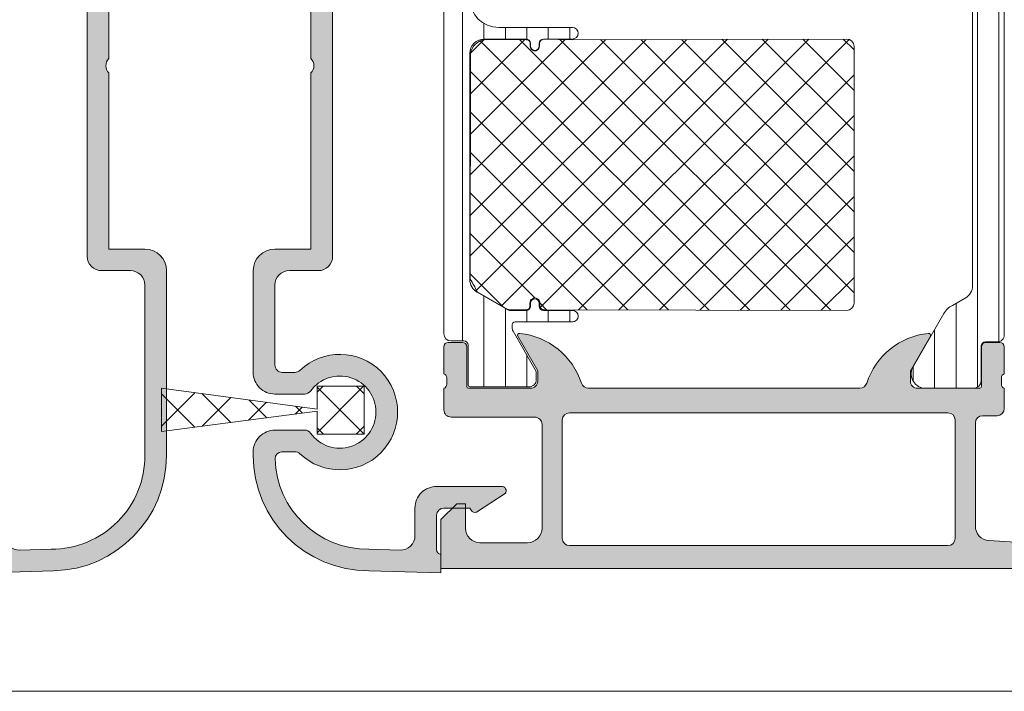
# Model space of a CAD drawing. Header units: millimetres. Extents: x 71658 to 298332, y -154437 to -30421.
# Tile 32 of 155: x 92967 to 93035, y -60089 to -60043. Entities that reach past the tile are written whole.
import ezdxf

# ---------------------------------------------------------------- set-up
doc = ezdxf.new("R2010")
doc.units = ezdxf.units.MM
doc.header["$LTSCALE"] = 500
doc.header["$MEASUREMENT"] = 0
doc.layers.add('A-13-UKS', color=250, linetype='Continuous', lineweight=5)
doc.layers.add('SA_Ripplagi', color=45, linetype='Continuous', lineweight=9)

# ---------------------------------------------------------------- blocks, each defined once
blk = doc.blocks.new('lülanduks')
at = {"layer": 'A-13-UKS', "extrusion": (0, 0, -1)}
h = blk.add_hatch(color=256, dxfattribs=at)
edge = h.paths.add_edge_path()
edge.add_arc((-92969.35423488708, -58621.67704321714), 6.435297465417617, 89.41742882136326, 180.8641509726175)
edge.add_line((-92975.78880043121, -58621.7740984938), (-92975.78880329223, -58633.54207906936))
edge.add_arc((-92974.78931731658, -58633.54259309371), 0.9994861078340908, 179.970533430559, 270.0294665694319)
edge.add_line((-92974.78880329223, -58634.54207906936), (-92972.78880329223, -58634.54207906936))
edge.add_ellipse((-92972.78828522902, -58635.54156100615), major_axis=(-0.9994820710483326, 0), ratio=1, start_angle=179.9703017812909, end_angle=270.0296982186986, ccw=False)
edge.add_line((-92971.78880329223, -58635.54207906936), (-92971.78880329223, -58661.94207678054))
edge.add_ellipse((-92972.78828484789, -58661.94259522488), major_axis=(-0.99948169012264, 0), ratio=1, start_angle=89.97027992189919, end_angle=180.0297200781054, ccw=False)
edge.add_line((-92972.78880329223, -58662.94207678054), (-92974.78880329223, -58662.94207678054))
edge.add_arc((-92974.78931426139, -58663.94156581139), 0.9994891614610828, 89.97070865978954, 180.0292913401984)
edge.add_line((-92975.78880329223, -58663.94207678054), (-92975.78880043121, -58675.71010503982))
edge.add_arc((-92969.31404120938, -58675.76716415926), 6.475010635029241, 179.4950913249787, 270.2233246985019)
edge.add_line((-92969.28880329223, -58682.24212560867), (-92967.11880321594, -58682.30612859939))
edge.add_arc((-92967.0888561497, -58681.30652400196), 1.000053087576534, 268.2839940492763, 359.9653924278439)
edge.add_line((-92966.08880324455, -58681.30712805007), (-92966.08880324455, -58679.39212713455))
edge.add_ellipse((-92964.58957222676, -58679.39135815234), major_axis=(-1.499231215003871, 0), ratio=1, start_angle=-90.02938802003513, end_angle=0.029388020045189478, ccw=False)
edge.add_line((-92964.58880324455, -58677.89212713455), (-92960.1162464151, -58677.89210806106))
edge.add_ellipse((-92960.08008567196, -58678.18992094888), major_axis=(-0.3000001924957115, 0), ratio=1, start_angle=138.4615218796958, end_angle=276.9230222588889, ccw=False)
edge.add_line((-92959.85553236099, -58678.38885793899), (-92961.8350297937, -58679.67481909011))
edge.add_ellipse((-92961.9414096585, -58679.39431276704), major_axis=(-0.3000007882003, 0), ratio=1, start_angle=27.692008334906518, end_angle=110.76884659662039, ccw=False)
edge.add_line((-92962.20704789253, -58679.53372869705), (-92962.28880329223, -58679.39212713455))
edge.add_line((-92962.28880329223, -58679.39212713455), (-92964.0887987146, -58679.39212713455))
edge.add_arc((-92964.08874613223, -58679.89217971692), 0.5000525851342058, 90.00602486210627, 179.993975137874)
edge.add_line((-92964.5887987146, -58679.89212713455), (-92964.5887987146, -58682.29215154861))
edge.add_arc((-92964.28879835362, -58682.29213898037), 0.300000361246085, 180.002400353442, 269.9990567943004)
edge.add_line((-92964.28880329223, -58682.59213934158), (-92964.28880329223, -58683.89212713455))
edge.add_line((-92964.28880329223, -58683.89212713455), (-92969.47090835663, -58683.74212560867))
edge.add_ellipse((-92969.28882536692, -58675.74422009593), major_axis=(-7.999977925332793, 0), ratio=1, start_angle=-0.00013816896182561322, end_angle=88.6958104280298, ccw=False)
edge.add_line((-92977.28880329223, -58675.74420080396), (-92977.28880329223, -58662.94209966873))
edge.add_ellipse((-92975.78875675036, -58662.94215002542), major_axis=(-1.500046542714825, 0), ratio=1, start_angle=270.0017777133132, end_angle=359.99807657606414, ccw=False)
edge.add_line((-92975.78880329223, -58661.44210348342), (-92973.28880329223, -58661.44210348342))
edge.add_line((-92973.28880329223, -58661.44210348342), (-92973.28880329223, -58649.24210272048))
edge.add_arc((-92973.81374785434, -58648.74210272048), 0.7249598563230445, 316.3941593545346, 403.6058406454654)
edge.add_line((-92973.28880329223, -58648.24210272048), (-92973.28880329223, -58636.04210195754))
edge.add_line((-92973.28880329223, -58636.04210195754), (-92975.78880329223, -58636.04210195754))
edge.add_ellipse((-92975.7887558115, -58634.54205447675), major_axis=(-1.500047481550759, 0), ratio=1, start_angle=0.0018864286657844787, end_angle=89.99818642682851, ccw=False)
edge.add_line((-92977.28880329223, -58634.54210386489), (-92977.28880329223, -58621.74000559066))
edge.add_ellipse((-92969.33149009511, -58621.69938080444), major_axis=(-7.957416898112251, 0), ratio=1, start_angle=-90.30735921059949, end_angle=0.29251187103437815, ccw=False)
edge.add_line((-92969.28880329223, -58613.74207840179), (-92964.28880329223, -58613.59207830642))
edge.add_line((-92964.28880329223, -58613.59207830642), (-92964.28880329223, -58614.89206609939))
edge.add_arc((-92964.28880877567, -58615.19205603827), 0.2999899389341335, 89.9989527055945, 179.9995901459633)
edge.add_line((-92964.5887987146, -58615.19205389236), (-92964.5887987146, -58617.5920792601))
edge.add_arc((-92964.08874613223, -58617.59202667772), 0.5000525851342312, 180.0060248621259, 269.9939751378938)
edge.add_line((-92964.0887987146, -58618.0920792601), (-92962.28880329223, -58618.0920792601))
edge.add_line((-92962.28880329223, -58618.0920792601), (-92962.20704813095, -58617.95047483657))
edge.add_ellipse((-92961.94141119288, -58618.0898919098), major_axis=(-0.3000001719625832, 0), ratio=1, start_angle=249.23079535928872, end_angle=332.3076833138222, ccw=False)
edge.add_line((-92961.8350297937, -58617.80938682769), (-92959.85553236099, -58619.0953465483))
edge.add_ellipse((-92960.08008575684, -58619.29428320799), major_axis=(-0.3000000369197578, 0), ratio=1, start_angle=83.07699046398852, end_angle=221.5384201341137, ccw=False)
edge.add_line((-92960.1162464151, -58619.5920959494), (-92964.58880330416, -58619.59207830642))
edge.add_ellipse((-92964.58957584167, -58618.09285090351), major_axis=(-1.499227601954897, 0), ratio=1, start_angle=-0.029526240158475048, end_angle=90.02952396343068, ccw=False)
edge.add_line((-92966.08880324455, -58618.09207830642), (-92966.08880324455, -58616.17707834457))
edge.add_arc((-92967.08885385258, -58616.1776805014), 1.000050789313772, 0.0344992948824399, 91.71614156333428)
edge.add_line((-92967.11880321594, -58615.17807827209), (-92969.28880329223, -58615.24207840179))
at = {"layer": 'A-13-UKS'}
h = blk.add_hatch(color=256, dxfattribs=at)
edge = h.paths.add_edge_path()
edge.add_arc((92991.22337360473, -58621.66587934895), 6.424109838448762, 89.41643124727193, 178.4687800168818)
edge.add_arc((92985.30155716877, -58621.49421610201), 0.4999994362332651, 180.0000501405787, 264.705962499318)
edge.add_line((92985.25542373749, -58621.99208269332), (92986.17631624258, -58621.99210352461))
edge.add_arc((92986.17632755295, -58621.49210352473), 0.4999999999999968, 269.998703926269, 313.7617574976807)
edge.add_ellipse((92989.28880329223, -58624.74210272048), major_axis=(-3.999999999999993, 0), ratio=1, start_angle=46.238257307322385, end_angle=313.76175749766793, ccw=False)
edge.add_arc((92986.17632839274, -58627.99210272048), 0.49999999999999, 46.23825730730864, 90)
edge.add_line((92986.17632839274, -58627.49210272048), (92985.28880329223, -58627.49210272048))
edge.add_arc((92985.28849601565, -58627.99179542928), 0.499692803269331, 89.96476704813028, 180.0323915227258)
edge.add_line((92984.78880329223, -58627.99207792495), (92984.78880329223, -58633.54209051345))
edge.add_arc((92985.78828105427, -58633.54261275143), 0.999477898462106, 179.9700623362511, 270.029937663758)
edge.add_line((92985.78880329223, -58634.54209051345), (92987.78880329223, -58634.54209051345))
edge.add_ellipse((92987.7893285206, -58635.54156528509), major_axis=(-0.9994749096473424, 0), ratio=1, start_angle=179.9698908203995, end_angle=270.0301091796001, ccw=False)
edge.add_line((92988.78880329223, -58635.54209051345), (92988.78880329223, -58661.94211492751))
edge.add_ellipse((92987.7893285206, -58661.94264015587), major_axis=(-0.9994749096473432, 0), ratio=1, start_angle=89.96989082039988, end_angle=180.0301091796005, ccw=False)
edge.add_line((92987.78880329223, -58662.94211492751), (92985.78880329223, -58662.94211492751))
edge.add_arc((92985.78828105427, -58663.94159268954), 0.9994778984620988, 89.97006233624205, 180.0299376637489)
edge.add_line((92984.78880329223, -58663.94211492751), (92984.78880329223, -58669.49212751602))
edge.add_arc((92985.28849601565, -58669.49241001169), 0.4996928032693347, 179.9676084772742, 270.0352329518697)
edge.add_line((92985.28880329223, -58669.99210272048), (92986.17632839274, -58669.99210272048))
edge.add_arc((92986.17632839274, -58669.49210272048), 0.5000000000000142, 270, 313.7617426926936)
edge.add_ellipse((92989.28880329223, -58672.74210272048), major_axis=(-3.999999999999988, 0), ratio=1, start_angle=46.238242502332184, end_angle=313.7617426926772, ccw=False)
edge.add_arc((92986.17632755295, -58675.99210191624), 0.4999999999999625, 46.23824250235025, 90.0012960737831)
edge.add_line((92986.17631624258, -58675.49210191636), (92985.25542373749, -58675.49212274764))
edge.add_arc((92985.30155716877, -58675.98998933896), 0.4999994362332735, 95.294037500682, 179.9999498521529)
edge.add_arc((92991.22337360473, -58675.81832609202), 6.424109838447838, 181.5312199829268, 270.5835687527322)
edge.add_line((92991.28880329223, -58682.24210272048), (92993.45880146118, -58682.30609808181))
edge.add_arc((92993.4887904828, -58681.30653793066), 1.000009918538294, 268.281515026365, 359.9675003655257)
edge.add_line((92994.48880024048, -58681.30710516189), (92994.48880024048, -58679.39212713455))
edge.add_ellipse((92995.98798624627, -58679.39131314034), major_axis=(-1.499186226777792, 0), ratio=1, start_angle=-90.03110916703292, end_angle=0.031109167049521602, ccw=False)
edge.add_line((92995.98880024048, -58677.89212713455), (93000.46135730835, -58677.89209661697))
edge.add_ellipse((93000.49752770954, -58678.18990069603), major_axis=(-0.2999926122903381, 0), ratio=1, start_angle=138.4618850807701, end_angle=276.9250561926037, ccw=False)
edge.add_line((93000.72207660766, -58678.38883123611), (92998.74257679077, -58679.67481146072))
edge.add_ellipse((92998.63620241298, -58679.39428537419), major_axis=(-0.3000173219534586, 0), ratio=1, start_angle=27.696259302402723, end_angle=110.76652843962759, ccw=False)
edge.add_line((92998.37055988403, -58679.53372869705), (92998.28880329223, -58679.39209661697))
edge.add_line((92998.28880329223, -58679.39209661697), (92996.48880786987, -58679.39209661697))
edge.add_arc((92996.48886045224, -58679.89214919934), 0.5000525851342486, 90.00602486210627, 179.993975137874)
edge.add_line((92995.98880786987, -58679.89209661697), (92995.98880786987, -58682.29215154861))
edge.add_arc((92996.2887978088, -58682.2921494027), 0.2999899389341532, 180.0004098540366, 270.0010472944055)
edge.add_line((92996.28880329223, -58682.59213934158), (92996.28880329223, -58683.89212713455))
edge.add_line((92996.28880329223, -58683.89212713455), (92991.28880329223, -58683.74210272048))
edge.add_ellipse((92991.28880329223, -58675.74210272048), major_axis=(-8.000000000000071, 0), ratio=1, start_angle=0, end_angle=90, ccw=False)
edge.add_line((92983.28880329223, -58675.74210272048), (92983.28880329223, -58675.49212751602))
edge.add_ellipse((92984.7880293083, -58675.49135353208), major_axis=(-1.499226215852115, 0), ratio=1, start_angle=-90.02957926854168, end_angle=0.029579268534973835, ccw=False)
edge.add_line((92984.78880329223, -58673.99212751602), (92986.85209821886, -58673.99210222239))
edge.add_ellipse((92986.85210434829, -58674.49210222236), major_axis=(-0.4999999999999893, 0), ratio=1, start_angle=215.6853229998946, end_angle=270.0007023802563, ccw=False)
edge.add_arc((92989.28880329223, -58672.74210272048), 2.500000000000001, 215.6853229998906, 504.3146535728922)
edge.add_ellipse((92986.85210506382, -58670.99210222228), major_axis=(-0.4999999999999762, 0), ratio=1, start_angle=90.00070237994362, end_angle=144.3146535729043, ccw=False)
edge.add_line((92986.85211119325, -58671.49210222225), (92984.78880329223, -58671.49212751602))
edge.add_ellipse((92984.78803136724, -58669.99289944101), major_axis=(-1.499228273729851, 0), ratio=1, start_angle=-0.029500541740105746, end_angle=90.0295005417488, ccw=False)
edge.add_line((92983.28880329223, -58669.99212751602), (92983.28880329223, -58662.94208440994))
edge.add_ellipse((92984.78885171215, -58662.94213282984), major_axis=(-1.500048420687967, 0), ratio=1, start_angle=270.00184944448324, end_angle=359.99815055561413, ccw=False)
edge.add_line((92984.78880329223, -58661.44208440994), (92987.28880329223, -58661.44208440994))
edge.add_line((92987.28880329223, -58661.44208440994), (92987.28880329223, -58649.24210272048))
edge.add_arc((92986.76385873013, -58648.74210272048), 0.7249598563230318, 316.3941593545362, 403.6058406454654)
edge.add_line((92987.28880329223, -58648.24210272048), (92987.28880329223, -58636.04212103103))
edge.add_line((92987.28880329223, -58636.04212103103), (92984.78880329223, -58636.04212103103))
edge.add_ellipse((92984.78885171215, -58634.54207261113), major_axis=(-1.500048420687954, 0), ratio=1, start_angle=0.001849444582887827, end_angle=89.9981505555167, ccw=False)
edge.add_line((92983.28880329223, -58634.54212103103), (92983.28880329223, -58627.49207792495))
edge.add_ellipse((92984.78803136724, -58627.49130599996), major_axis=(-1.499228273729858, 0), ratio=1, start_angle=-90.02950054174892, end_angle=0.029500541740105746, ccw=False)
edge.add_line((92984.78880329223, -58625.99207792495), (92986.85211119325, -58625.99210321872))
edge.add_ellipse((92986.85210506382, -58626.49210321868), major_axis=(-0.5000000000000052, 0), ratio=1, start_angle=215.6853464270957, end_angle=269.99929762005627, ccw=False)
edge.add_arc((92989.28880329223, -58624.74210272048), 2.500000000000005, 215.6853464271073, 504.3146770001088)
edge.add_ellipse((92986.85210434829, -58622.99210321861), major_axis=(-0.5000000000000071, 0), ratio=1, start_angle=89.99929761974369, end_angle=144.3146770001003, ccw=False)
edge.add_line((92986.85209821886, -58623.49210321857), (92984.78880329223, -58623.49207792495))
edge.add_ellipse((92984.7880293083, -58621.99285190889), major_axis=(-1.499226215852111, 0), ratio=1, start_angle=-0.029579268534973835, end_angle=90.0295792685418, ccw=False)
edge.add_line((92983.28880329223, -58621.99207792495), (92983.28880329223, -58621.74210272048))
edge.add_ellipse((92991.28880329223, -58621.74210272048), major_axis=(-8.000000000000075, 0), ratio=1, start_angle=270, end_angle=360, ccw=False)
edge.add_line((92991.28880329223, -58613.74210272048), (92996.28880329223, -58613.59207830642))
edge.add_line((92996.28880329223, -58613.59207830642), (92996.28880329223, -58614.89206609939))
edge.add_arc((92996.2887978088, -58615.19205603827), 0.2999899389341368, 89.9989527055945, 179.9995901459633)
edge.add_line((92995.98880786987, -58615.19205389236), (92995.98880786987, -58617.592108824))
edge.add_arc((92996.48886045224, -58617.59205624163), 0.5000525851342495, 180.0060248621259, 269.9939751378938)
edge.add_line((92996.48880786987, -58618.092108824), (92998.28880329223, -58618.092108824))
edge.add_line((92998.28880329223, -58618.092108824), (92998.37055988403, -58617.95047674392))
edge.add_ellipse((92998.63620241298, -58618.08992006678), major_axis=(-0.3000173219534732, 0), ratio=1, start_angle=249.2334715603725, end_angle=332.3037406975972, ccw=False)
edge.add_line((92998.74257679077, -58617.80939398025), (93000.72207660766, -58619.09537420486))
edge.add_ellipse((93000.49752770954, -58619.29430474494), major_axis=(-0.2999926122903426, 0), ratio=1, start_angle=83.0749438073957, end_angle=221.53811491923, ccw=False)
edge.add_line((93000.46135730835, -58619.592108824), (92995.98880024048, -58619.59207830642))
edge.add_ellipse((92995.98798624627, -58618.09289230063), major_axis=(-1.499186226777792, 0), ratio=1, start_angle=-0.031109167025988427, end_angle=90.03110916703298, ccw=False)
edge.add_line((92994.48880024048, -58618.09207830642), (92994.48880024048, -58616.17710027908))
edge.add_arc((92993.4887904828, -58616.1776675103), 1.000009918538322, 0.03249963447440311, 91.71848497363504)
edge.add_line((92993.45880146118, -58615.17810735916), (92991.28880329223, -58615.24210272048))
h = blk.add_hatch(color=256, dxfattribs=at)
edge = h.paths.add_edge_path()
edge.add_arc((92996.98880169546, -58672.59209203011), 0.4999862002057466, 180, 270.0000000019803)
edge.add_line((92996.98880169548, -58673.09207823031), (93002.78880692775, -58673.09207823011))
edge.add_ellipse((93002.78880692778, -58673.59207459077), major_axis=(-0.4999963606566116, 0), ratio=1, start_angle=180, end_angle=270.0000000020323, ccw=False)
edge.add_line((93003.28880328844, -58673.59207459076), (93003.28880328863, -58680.7920553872))
edge.add_ellipse((93002.28878337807, -58680.79205538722), major_axis=(-1.000019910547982, 0), ratio=1, start_angle=89.99999999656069, end_angle=180, ccw=False)
edge.add_line((93002.28878337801, -58681.79207529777), (92998.98881549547, -58681.79207529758))
edge.add_ellipse((92998.98878451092, -58680.7921062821), major_axis=(-0.999969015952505, 0), ratio=1, start_angle=-0.0017821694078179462, end_angle=90.00177533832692, ccw=False)
edge.add_line((92997.98881549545, -58680.79207517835), (92997.98881549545, -58679.09207823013))
edge.add_line((92997.98881549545, -58679.09207823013), (92997.38880939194, -58679.09207823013))
edge.add_line((92997.38880939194, -58679.09207823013), (92996.28880329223, -58680.19207670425))
edge.add_line((92996.28880329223, -58680.19207670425), (92996.28880329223, -58683.59207830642))
edge.add_line((92996.28880329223, -58683.59207830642), (93064.78880168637, -58683.59207830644))
edge.add_arc((93064.78880168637, -58683.09208194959), 0.4999963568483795, 270, 360.0004159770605)
edge.add_line((93065.28879804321, -58683.09207831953), (93065.28879804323, -58679.09207459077))
edge.add_arc((93064.78880168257, -58679.09207459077), 0.4999963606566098, 0, 89.99999998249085)
edge.add_line((93064.78880168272, -58678.59207823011), (93063.48875947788, -58678.59207822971))
edge.add_arc((93063.48875947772, -58679.09202745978), 0.4999492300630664, 89.9999999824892, 180)
edge.add_line((93062.98881024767, -58679.09202746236), (93062.98881025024, -58679.59207823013))
edge.add_line((93062.98881025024, -58679.59207823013), (93063.98881025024, -58679.59207823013))
edge.add_line((93063.98881025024, -58679.59207823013), (93063.98881025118, -58681.29203207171))
edge.add_ellipse((93062.98876702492, -58681.29203207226), major_axis=(-1.000043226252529, 0), ratio=1, start_angle=89.99999998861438, end_angle=180, ccw=False)
edge.add_line((93062.98876702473, -58682.29207529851), (93058.98876686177, -58682.29207529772))
edge.add_ellipse((93058.98876686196, -58681.29212249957), major_axis=(-0.9999527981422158, 0), ratio=1, start_angle=0, end_angle=89.99999998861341, ccw=False)
edge.add_line((93057.98881406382, -58681.29212249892), (93057.98881406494, -58679.59207823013))
edge.add_line((93057.98881406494, -58679.59207823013), (93058.98881406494, -58679.59207823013))
edge.add_line((93058.98881406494, -58679.59207823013), (93058.98881406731, -58679.09212696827))
edge.add_arc((93058.48876532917, -58679.0921269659), 0.5000487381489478, 0, 90.0000000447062)
edge.add_line((93058.48876532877, -58678.59207822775), (93055.68878195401, -58678.59207822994))
edge.add_arc((93055.6887819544, -58679.09206443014), 0.4999862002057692, 90.0000000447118, 180)
edge.add_line((93055.1887957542, -58679.0920644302), (93055.18879575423, -58679.29208806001))
edge.add_arc((93055.68878287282, -58679.29208805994), 0.4999871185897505, 180, 270.0000000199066)
edge.add_line((93055.688782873, -58679.79207517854), (93056.18879301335, -58679.79207517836))
edge.add_ellipse((93056.18879301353, -58680.29207791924), major_axis=(-0.5000027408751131, 0), ratio=1, start_angle=180, end_angle=270.00000001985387, ccw=False)
edge.add_line((93056.6887957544, -58680.29207791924), (93056.6887957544, -58681.49208351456))
edge.add_ellipse((93056.18879939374, -58681.49208351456), major_axis=(-0.4999963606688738, 0), ratio=1, start_angle=89.99999999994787, end_angle=180, ccw=False)
edge.add_line((93056.18879939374, -58681.99207987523), (93040.28880185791, -58681.99207987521))
edge.add_line((93040.28880185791, -58681.99207987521), (93034.23174737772, -58681.64596356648))
edge.add_ellipse((93034.2887964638, -58680.64760141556), major_axis=(-0.999990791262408, 0), ratio=1, start_angle=0, end_angle=86.7295223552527, ccw=False)
edge.add_line((93033.28880567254, -58680.64760141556), (93033.28880567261, -58673.492079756))
edge.add_ellipse((93033.78880567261, -58673.492079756), major_axis=(-0.5000000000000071, 0), ratio=1, start_angle=270, end_angle=360, ccw=False)
edge.add_line((93033.78880567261, -58672.992079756), (93034.78880567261, -58672.992079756))
edge.add_arc((93034.78880567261, -58672.492079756), 0.5000000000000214, 270, 360)
edge.add_line((93035.28880567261, -58672.492079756), (93035.28880567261, -58671.09207823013))
edge.add_ellipse((93035.36764211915, -58670.82455763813), major_axis=(-0.2788950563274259, 0), ratio=1, start_angle=-1.1645893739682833, end_angle=73.5801235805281, ccw=False)
edge.add_line((93035.0888046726, -58670.81888923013), (93035.0888046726, -58670.36529523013))
edge.add_ellipse((93035.36767276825, -58670.35963457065), major_axis=(-0.2789255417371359, 0), ratio=1, start_angle=-73.57540544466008, end_angle=1.1628700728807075, ccw=False)
edge.add_line((93035.28880567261, -58670.09209123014), (93035.28880567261, -58668.21208023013))
edge.add_arc((93034.9888056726, -58668.21208023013), 0.3000000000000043, 0, 90)
edge.add_line((93034.9888056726, -58667.91208023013), (93034.00883135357, -58667.91208023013))
edge.add_arc((93034.00883135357, -58668.21208023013), 0.2999999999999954, 90, 180)
edge.add_line((93033.70883135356, -58668.21208023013), (93033.70883135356, -58670.97207823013))
edge.add_ellipse((93033.58883135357, -58670.97207823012), major_axis=(-0.1199999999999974, 0), ratio=1, start_angle=90.00172824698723, end_angle=180, ccw=False)
edge.add_line((93033.5888349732, -58671.09207823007), (93029.28896045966, -58671.09220792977))
edge.add_ellipse((93029.28894537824, -58670.59222081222), major_axis=(-0.4999871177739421, 0), ratio=1, start_angle=0, end_angle=90.00172824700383, ccw=False)
edge.add_line((93028.78895826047, -58670.59222081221), (93028.7889582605, -58669.89221098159))
edge.add_line((93028.7889582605, -58669.89221098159), (93030.1772028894, -58667.48769285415))
edge.add_arc((93030.05335285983, -58667.42978915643), 0.1367174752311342, 334.9424651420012, 455.5867900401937)
edge.add_arc((93030.52681014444, -58672.2699704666), 5.000000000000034, 95.58679004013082, 162.2389628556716)
edge.add_ellipse((93025.2889561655, -58670.59220774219), major_axis=(-0.5000001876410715, 0), ratio=1, start_angle=90.00000000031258, end_angle=162.2389628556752, ccw=False)
edge.add_line((93025.28895616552, -58671.09220792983), (93006.48865342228, -58671.09220792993))
edge.add_ellipse((93006.48865342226, -58670.59221789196), major_axis=(-0.4999900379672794, 0), ratio=1, start_angle=17.744937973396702, end_angle=90.00000000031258, ccw=False)
edge.add_arc((93001.25033789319, -58672.26850570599), 5.000000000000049, 17.74493797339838, 84.36827486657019)
edge.add_arc((93001.7273640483, -58667.43099889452), 0.1390303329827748, 84.3682748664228, 204.0655308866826)
edge.add_line((93001.60041827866, -58667.48769285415), (93002.98866290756, -58669.89221098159))
edge.add_line((93002.98866290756, -58669.89221098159), (93002.98866290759, -58670.59222081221))
edge.add_ellipse((93002.48867578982, -58670.59222081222), major_axis=(-0.4999871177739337, 0), ratio=1, start_angle=89.9982717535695, end_angle=180, ccw=False)
edge.add_line((93002.4886607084, -58671.09220792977), (92998.18878476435, -58671.09207823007))
edge.add_ellipse((92998.18878838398, -58670.97207823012), major_axis=(-0.1199999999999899, 0), ratio=1, start_angle=0, end_angle=89.99827175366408, ccw=False)
edge.add_line((92998.06878838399, -58670.97207823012), (92998.06878838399, -58668.21208023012))
edge.add_arc((92997.76878838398, -58668.21208023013), 0.300000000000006, 0, 90)
edge.add_line((92997.76878838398, -58667.91208023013), (92996.78881406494, -58667.91208023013))
edge.add_arc((92996.78881406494, -58668.21208023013), 0.3000000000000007, 90, 180)
edge.add_line((92996.48881406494, -58668.21208023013), (92996.48881406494, -58670.09209123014))
edge.add_ellipse((92996.4099469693, -58670.35963457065), major_axis=(-0.2789255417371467, 0), ratio=1, start_angle=178.8371299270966, end_angle=253.5754054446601, ccw=False)
edge.add_line((92996.68881506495, -58670.36529523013), (92996.68881506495, -58670.81888923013))
edge.add_ellipse((92996.40997961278, -58670.82455759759), major_axis=(-0.2788930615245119, 0), ratio=1, start_angle=106.41987641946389, end_angle=181.1645893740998, ccw=False)
edge.add_line((92996.48881549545, -58671.09207627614), (92996.48881549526, -58672.59209203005))
edge = h.paths.add_edge_path()
edge.add_ellipse((93005.18881578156, -58673.29208280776), major_axis=(-0.5, 0), ratio=1, start_angle=270, end_angle=360, ccw=False)
edge.add_line((93005.18881578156, -58672.79208280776), (93031.38881177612, -58672.79208280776))
edge.add_ellipse((93031.38881177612, -58673.29208280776), major_axis=(-0.5, 0), ratio=1, start_angle=180, end_angle=270, ccw=False)
edge.add_line((93031.88881177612, -58673.29208280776), (93031.88881177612, -58681.49207224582))
edge.add_ellipse((93031.38881177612, -58681.49207224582), major_axis=(-0.5, 0), ratio=1, start_angle=90, end_angle=180, ccw=False)
edge.add_line((93031.38881177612, -58681.99207224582), (93005.18881578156, -58681.99207224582))
edge.add_ellipse((93005.18881578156, -58681.49207224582), major_axis=(-0.5, 0), ratio=1, start_angle=0, end_angle=90, ccw=False)
edge.add_line((93004.68881578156, -58681.49207224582), (93004.68881578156, -58673.29208280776))
at = {"layer": 'A-13-UKS', "color": 7, "extrusion": (0, 0, -1)}
for p, q in [((92971.78880329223, -58635.54207906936), (92971.78880329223, -58661.94207678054)), ((92973.28880329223, -58648.24210272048), (92973.28880329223, -58636.04210195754)), ((92973.28880329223, -58661.44210348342), (92973.28880329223, -58649.24210272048)), ((92975.78880329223, -58661.44210348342), (92973.28880329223, -58661.44210348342)), ((92972.78880329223, -58662.94207678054), (92974.78880329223, -58662.94207678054)), ((92977.28880329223, -58675.74420080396), (92977.28880329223, -58662.94209966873)), ((92975.78880329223, -58663.94207678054), (92975.78880043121, -58675.71010503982)), ((92976.94236774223, -58674.07764408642), (92976.94236774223, -58671.07764408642)), ((92976.94236774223, -58671.07764408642), (92987.71236725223, -58672.52981696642)), ((92987.71236725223, -58672.52981696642), (92987.71236760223, -58670.94764397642)), ((92987.71236760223, -58670.94764397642), (92990.97236760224, -58670.94764397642)), ((92990.97236760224, -58670.94764397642), (92990.97236760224, -58674.26764414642)), ((92987.71236760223, -58672.68547115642), (92976.94236774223, -58674.07764408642)), ((92987.71236760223, -58674.26764414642), (92987.71236760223, -58672.68547115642)), ((92990.97236760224, -58674.26764414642), (92987.71236760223, -58674.26764414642)), ((92969.28880329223, -58682.24212560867), (92967.11880321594, -58682.30612859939)), ((92964.28880329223, -58683.89212713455), (92969.47090835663, -58683.74212560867))]:
    blk.add_line(p, q, dxfattribs=at)
at = {"layer": 'A-13-UKS', "color": 7}
for p, q in [((92988.78880329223, -58635.54209051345), (92988.78880329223, -58661.94211492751)), ((92987.28880329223, -58648.24210272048), (92987.28880329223, -58636.04212103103)), ((92996.48881549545, -58639.77249909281), (92996.48881549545, -58667.31207827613)), ((93035.29206340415, -58667.38201213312), (93035.28880636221, -58639.80200075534)), ((93033.0888073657, -58643.20642448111), (93033.09206440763, -58663.97770650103)), ((93005.38881549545, -58646.09207627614), (93000.28881549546, -58646.09207627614)), ((92999.28881549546, -58646.89207627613), (93002.18881549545, -58646.89207627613)), ((92999.28881549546, -58646.92079585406), (93002.18881549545, -58646.93691918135)), ((93002.4686941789, -58647.20707617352), (93002.47176923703, -58647.39207627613)), ((93002.48881549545, -58647.19207627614), (93002.48881549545, -58647.39207627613)), ((93003.08881549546, -58647.39207627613), (93003.08881549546, -58647.19207627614)), ((93003.10774037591, -58647.39207627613), (93003.10573635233, -58647.19207627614)), ((93003.38881549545, -58646.89207627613), (93005.38881549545, -58646.89207627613)), ((93003.38881549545, -58646.910813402), (93005.38881549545, -58646.93560872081)), ((93005.38881549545, -58646.93560872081), (93024.38881549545, -58646.89207627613)), ((93024.88881549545, -58647.39207627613), (93024.88881549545, -58665.19207627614)), ((92998.28881549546, -58663.56609444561), (92998.28881549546, -58647.89207627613)), ((92998.31310864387, -58663.52958934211), (92998.33073426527, -58647.89207627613)), ((92987.28880329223, -58661.44208440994), (92987.28880329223, -58649.24210272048)), ((92984.78880329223, -58661.44208440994), (92987.28880329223, -58661.44208440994)), ((92983.28880329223, -58669.99212751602), (92983.28880329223, -58662.94208440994)), ((92987.78880329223, -58662.94211492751), (92985.78880329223, -58662.94211492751)), ((92984.78880329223, -58663.94211492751), (92984.78880329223, -58669.49212751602)), ((93000.9247012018, -58665.62228991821), (92998.78737191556, -58664.40011802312)), ((93000.92471389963, -58665.66528136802), (92998.78881586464, -58664.43212037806)), ((93002.45083442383, -58665.19207627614), (93002.43962109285, -58665.39207627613)), ((93002.48881549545, -58665.19207627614), (93002.48881549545, -58665.39207627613)), ((93003.08881549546, -58665.39207627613), (93003.08881549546, -58665.19207627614)), ((93003.13484309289, -58665.39207627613), (93003.13110522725, -58665.19207627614)), ((93032.59206240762, -58664.84373250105), (93031.69831346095, -58665.34541133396)), ((93002.18881549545, -58665.66447026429), (93001.02471388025, -58665.64578134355)), ((93002.18881549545, -58665.69207627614), (93001.02471388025, -58665.69207627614)), ((93005.38881549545, -58665.69207627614), (93003.38881549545, -58665.69207627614)), ((93024.38881549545, -58665.69207627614), (93003.4749784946, -58665.64936499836)), ((93001.41528475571, -58666.49207627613), (93005.38881549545, -58666.49207627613)), ((93031.10334984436, -58665.91990340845), (93029.00658190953, -58669.55161250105)), ((93001.21528475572, -58666.88710062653), (93001.21528475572, -58666.69207627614)), ((93002.88880786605, -58669.9188740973), (93001.27797490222, -58667.1295054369)), ((92997.76878838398, -58667.91208023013), (92996.78881406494, -58667.91208023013)), ((92996.98881549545, -58667.81207827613), (92997.8687898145, -58667.81207827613)), ((93001.60041827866, -58667.48769285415), (93002.98866290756, -58669.89221098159)), ((93028.7889582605, -58669.89221098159), (93030.1772028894, -58667.48769285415)), ((93033.9817320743, -58667.88206850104), (93034.79206608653, -58667.88206850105)), ((93034.9888056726, -58667.91208023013), (93034.00883135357, -58667.91208023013)), ((92996.48881406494, -58668.21208023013), (92996.48881406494, -58670.09209123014)), ((92998.06878838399, -58670.97207823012), (92998.06878838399, -58668.21208023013)), ((92998.1687898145, -58668.11207827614), (92998.1687898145, -58670.87207627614)), ((93033.68206402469, -58670.58206688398), (93033.68173207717, -58668.18210999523)), ((93033.70883135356, -58668.21208023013), (93033.70883135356, -58670.97207823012)), ((93035.28880567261, -58670.09209123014), (93035.28880567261, -58668.21208023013)), ((93002.88880786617, -58670.49208659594), (93002.88880786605, -58669.9188740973)), ((93002.98866290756, -58669.89221098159), (93002.98866290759, -58670.59222081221)), ((93028.78895826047, -58670.59222081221), (93028.7889582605, -58669.89221098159)), ((92985.28880329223, -58669.99210272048), (92986.17632839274, -58669.99210272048)), ((92996.68881506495, -58670.36529523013), (92996.68881506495, -58670.81888923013)), ((93035.0888046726, -58670.81888923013), (93035.0888046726, -58670.36529523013)), ((92996.48881549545, -58671.09207627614), (92996.48881549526, -58672.59209203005)), ((93002.4886607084, -58671.09220792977), (92998.18878476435, -58671.09207823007)), ((92998.2887898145, -58670.99207627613), (93002.38881818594, -58670.99207627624)), ((93025.28895616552, -58671.09220792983), (93006.48865342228, -58671.09220792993)), ((93033.5888349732, -58671.09207823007), (93029.28896045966, -58671.09220792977)), ((93029.70552390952, -58671.08206550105), (93033.17206540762, -58671.08206550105)), ((93035.28880567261, -58672.492079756), (93035.28880567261, -58671.09207823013)), ((92986.85211119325, -58671.49210222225), (92984.78880329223, -58671.49212751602)), ((92996.98880169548, -58673.09207823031), (93002.78880692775, -58673.09207823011)), ((93004.68881578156, -58681.49207224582), (93004.68881578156, -58673.29208280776)), ((93005.18881578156, -58672.79208280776), (93031.38881177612, -58672.79208280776)), ((93031.88881177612, -58673.29208280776), (93031.88881177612, -58681.49207224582)), ((93033.78880567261, -58672.992079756), (93034.78880567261, -58672.992079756)), ((92984.78880329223, -58673.99212751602), (92986.85209821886, -58673.99210222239)), ((93003.28880328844, -58673.59207459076), (93003.28880328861, -58680.7920553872)), ((93033.28880567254, -58680.64760141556), (93033.28880567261, -58673.492079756)), ((92983.28880329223, -58675.74210272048), (92983.28880329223, -58675.49212751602)), ((92986.17631624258, -58675.49210191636), (92985.25542373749, -58675.49212274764)), ((92995.98880024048, -58677.89212713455), (93000.46135730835, -58677.89209661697)), ((93000.72207660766, -58678.38883123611), (92998.74257679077, -58679.67481146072)), ((92994.48880024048, -58681.30710516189), (92994.48880024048, -58679.39212713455)), ((92997.38880939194, -58679.09207823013), (92996.28880329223, -58680.19207670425)), ((92998.28880329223, -58679.39209661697), (92996.48880786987, -58679.39209661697)), ((92997.98881549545, -58679.09207823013), (92997.38880939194, -58679.09207823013)), ((92997.98881549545, -58680.79207517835), (92997.98881549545, -58679.09207823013)), ((92998.37055988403, -58679.53372869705), (92998.28880329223, -58679.39209661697)), ((92995.98880786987, -58679.89209661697), (92995.98880786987, -58682.29215154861)), ((92996.28880329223, -58680.19207670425), (92996.28880329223, -58683.59207830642)), ((92991.28880329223, -58682.24210272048), (92993.45880146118, -58682.30609808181)), ((93002.28878337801, -58681.79207529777), (92998.98881549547, -58681.79207529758)), ((93031.38881177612, -58681.99207224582), (93005.18881578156, -58681.99207224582)), ((93040.28880185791, -58681.99207987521), (93034.23174737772, -58681.64596356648)), ((92996.28880329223, -58682.59213934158), (92996.28880329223, -58683.89212713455)), ((92996.28880329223, -58683.59207830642), (93064.78880168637, -58683.59207830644)), ((92996.28880329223, -58683.89212713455), (92991.28880329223, -58683.74210272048))]:
    blk.add_line(p, q, dxfattribs=at)
at = {"layer": 'A-13-UKS', "linetype": 'Continuous'}
for p, q in [((93033.43630329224, -58671.01047815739), (93033.43630329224, -58636.17346642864)), ((92997.77470329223, -58667.81207827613), (92997.77470329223, -58639.27211969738)), ((93034.92220329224, -58667.86483574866), (93034.92220329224, -58639.32018503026)), ((92999.26060329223, -58646.89247431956), (92999.26060329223, -58645.8075294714)), ((93000.74650329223, -58646.89207627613), (93000.74650329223, -58646.09207627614)), ((93002.23240329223, -58646.8952596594), (93002.23240329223, -58646.09207627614)), ((93003.71830329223, -58646.89207627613), (93003.71830329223, -58646.09207627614)), ((93005.20420329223, -58646.89207627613), (93005.20420329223, -58646.09207627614)), ((93013.3191324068, -58646.91743892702), (92998.31492101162, -58661.92165032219)), ((93010.50635779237, -58646.92388350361), (92998.31808769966, -58659.11215359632)), ((93007.69358317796, -58646.9303280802), (92998.3212543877, -58656.30265687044)), ((93004.88817921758, -58646.92940200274), (92998.32442107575, -58653.49316014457)), ((93002.07496498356, -58646.93628619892), (92998.32758776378, -58650.68366341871)), ((92999.28287748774, -58646.92204365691), (92998.33529093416, -58647.86963021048)), ((93016.13190702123, -58646.91099435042), (92998.74088307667, -58664.302018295)), ((93017.66368740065, -58665.67834188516), (92999.00319088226, -58647.01784536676)), ((93018.94468163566, -58646.90454977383), (93000.48078343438, -58665.36844797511)), ((93020.47576039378, -58665.68408484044), (93001.72602170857, -58646.93434615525)), ((93021.75745625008, -58646.89810519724), (93003.16506396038, -58665.49049748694)), ((93023.28783338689, -58665.68982779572), (93004.52287872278, -58646.92487313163)), ((93024.54484618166, -58646.9170453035), (93005.80776235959, -58665.65412912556)), ((93024.88881549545, -58664.48447986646), (93007.33548417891, -58646.93114854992)), ((93024.88881549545, -58661.67814982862), (93010.13539910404, -58646.9247334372)), ((93024.88881549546, -58658.87181979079), (93012.93531402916, -58646.91831832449)), ((93024.88881549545, -58656.06548975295), (93015.73522895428, -58646.91190321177)), ((93024.88881549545, -58653.25915971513), (93018.53514387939, -58646.90548809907)), ((93024.88881549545, -58650.45282967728), (93021.33505880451, -58646.89907298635)), ((93024.88881549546, -58647.64649963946), (93024.13497372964, -58646.89265787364)), ((93014.85161440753, -58665.67259892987), (92998.32931607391, -58649.15030059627)), ((93024.88881549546, -58649.37940602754), (93008.60837285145, -58665.65984867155)), ((93012.03954141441, -58665.66685597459), (92998.32615651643, -58651.9534710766)), ((93024.88881549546, -58652.18573606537), (93011.40898334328, -58665.66556821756)), ((93009.2274684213, -58665.66111301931), (92998.32299695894, -58654.75664155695)), ((93024.88881549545, -58654.99206610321), (93014.20959383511, -58665.67128776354)), ((93006.41539542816, -58665.65537006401), (92998.31983740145, -58657.55981203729)), ((93024.88881549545, -58657.79839614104), (93017.01020432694, -58665.67700730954)), ((93002.78848907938, -58664.83479375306), (92998.31667784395, -58660.36298251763)), ((93024.88881549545, -58660.60472617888), (93019.81081481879, -58665.68272685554)), ((93000.5625948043, -58665.41522951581), (92998.31351828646, -58663.16615299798)), ((93024.88881549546, -58663.4110562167), (93022.61142531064, -58665.68844640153)), ((92999.26060329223, -58670.99207627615), (92999.26060329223, -58664.7045069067)), ((93003.60332243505, -58665.64962710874), (93003.13150808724, -58665.17781276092)), ((93031.95040329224, -58671.08206550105), (93031.95040329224, -58665.20390836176)), ((93000.74650329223, -58670.9920762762), (93000.74650329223, -58665.56239145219)), ((93002.23240329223, -58666.49207627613), (93002.23240329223, -58665.68889289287)), ((93003.71830329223, -58666.49207627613), (93003.71830329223, -58665.69207627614)), ((93005.20420329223, -58666.49207627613), (93005.20420329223, -58665.69207627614)), ((93030.46450329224, -58671.08206550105), (93030.46450329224, -58667.02641824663)), ((93002.23240329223, -58670.99207627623), (93002.23240329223, -58668.78222344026)), ((93028.97860329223, -58670.58664518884), (93028.97860329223, -58669.59784966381))]:
    blk.add_line(p, q, dxfattribs=at)
at = {"layer": 'A-13-UKS', "linetype": 'Continuous', "extrusion": (0, 0, -1)}
for p, q in [((92988.1269075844, -58670.94764397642), (92987.71236751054, -58671.3621840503)), ((92990.93323762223, -58670.94764397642), (92987.71236760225, -58674.16851399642)), ((92987.71236758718, -58671.01564260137), (92990.96436913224, -58674.26764414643)), ((92990.45069900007, -58670.94764397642), (92990.97236760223, -58671.46931257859)), ((92979.26477551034, -58671.39078593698), (92976.94236774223, -58673.71319370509)), ((92976.94236774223, -58671.47096290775), (92979.25066876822, -58673.77926393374)), ((92979.7314440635, -58671.45370919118), (92981.73576535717, -58673.45803048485)), ((92981.73767248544, -58671.72421899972), (92979.74675342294, -58673.71513806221)), ((92982.97513750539, -58671.89107259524), (92984.22086194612, -58673.13679703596)), ((92984.21056946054, -58672.05765206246), (92982.96969348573, -58673.29852803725)), ((92986.68346643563, -58672.3910851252), (92986.19263354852, -58672.88191801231)), ((92986.21883094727, -58672.32843599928), (92986.70595853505, -58672.81556358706)), ((92987.71236760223, -58673.82197265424), (92988.1580390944, -58674.26764414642)), ((92990.97236760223, -58673.71484403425), (92990.41956749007, -58674.26764414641))]:
    blk.add_line(p, q, dxfattribs=at)
at = {"layer": 'A-13-UKS', "color": 7, "extrusion": (0, 0, -1)}
for centre, radius, start, end in [((-93000.28881549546, -58644.09207627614), 2.000000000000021, 270, 0), ((-92999.28881549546, -58647.89207627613), 0.9999999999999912, 0, 90), ((-92999.53890248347, -58648.12565520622), 1.230540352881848, 10.94217357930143, 78.27389232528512), ((-93002.18881549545, -58647.19207627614), 0.299999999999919, 90, 180), ((-93002.19553973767, -58647.21000656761), 0.2731701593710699, 88.58948862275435, 179.385355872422), ((-93003.38881549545, -58647.19207627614), 0.2999999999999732, 0, 90), ((-93003.42805783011, -58647.23339415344), 0.3249589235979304, 7.304817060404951, 83.06398123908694), ((-93024.38881549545, -58647.39207627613), 0.5, 90, 180), ((-92973.81374785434, -58648.74210272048), 0.7249598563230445, 316.3941593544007, 43.6058406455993), ((-92984.78885171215, -58662.94213282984), 1.500048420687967, 0.001849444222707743, 89.99815055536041), ((-92987.7893285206, -58661.94264015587), 0.9994749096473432, 179.9698908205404, 270.0301091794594), ((-92974.78931426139, -58663.94156581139), 0.9994891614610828, 89.97070865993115, 180.0292913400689), ((-92999.28881604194, -58663.56609444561), 1.000000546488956, 299.9999936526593, 0), ((-93032.09206399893, -58663.9777057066), 1.000000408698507, 180.00004551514, 240.000118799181), ((-93024.38881549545, -58665.19207627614), 0.4999999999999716, 180, 270), ((-93001.02471388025, -58665.4920762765), 0.1999999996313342, 270, 299.9999936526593), ((-93002.16609685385, -58665.39189108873), 0.2735243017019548, 180.0387916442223, 265.2355837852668), ((-93002.18881549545, -58665.39207627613), 0.3000000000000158, 180, 270), ((-93003.38881549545, -58665.39207627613), 0.3000000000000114, 270, 0), ((-93003.43005521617, -58665.3552798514), 0.2974965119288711, 261.3148632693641, 352.8950670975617), ((-93001.41528475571, -58666.69207627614), 0.1999999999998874, 0, 90), ((-93001.71528475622, -58666.88710062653), 0.5000000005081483, 331.0000000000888, 0), ((-92997.8687898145, -58668.11207827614), 0.2999999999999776, 90, 180), ((-93033.98173207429, -58668.18206850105), 0.3000000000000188, 359.9920751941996, 90.00000000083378), ((-92989.28880329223, -58672.74210272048), 3.999999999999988, 46.2382573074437, 313.7617574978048), ((-92984.78803136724, -58669.99289944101), 1.499228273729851, 269.970499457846, 0.0295005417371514), ((-92996.4099469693, -58670.35963457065), 0.2789255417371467, 106.4245945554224, 181.1628700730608), ((-93002.48867578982, -58670.59222081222), 0.4999871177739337, 180, 270.0017282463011), ((-93029.28894537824, -58670.59222081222), 0.4999871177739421, 269.9982717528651, 0), ((-93035.36767276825, -58670.35963457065), 0.2789255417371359, 358.8371299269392, 73.57540544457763), ((-92986.85210506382, -58670.99210222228), 0.4999999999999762, 215.685346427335, 269.9992976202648), ((-92996.40997961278, -58670.82455759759), 0.2788930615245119, 178.8354106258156, 253.5801235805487), ((-92998.18878838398, -58670.97207823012), 0.1199999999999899, 270.0017282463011, 0), ((-93006.48865342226, -58670.59221789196), 0.4999900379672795, 270, 342.2550620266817), ((-93025.2889561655, -58670.59220774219), 0.5000001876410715, 197.761037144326, 270), ((-93033.58883135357, -58670.97207823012), 0.1199999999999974, 180, 269.9982717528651), ((-93035.36764211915, -58670.82455763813), 0.2788950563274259, 286.4198764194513, 1.164589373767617), ((-93002.78880692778, -58673.59207459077), 0.4999963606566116, 89.99999999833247, 180), ((-93005.18881578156, -58673.29208280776), 0.5, 0, 90), ((-93031.38881177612, -58673.29208280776), 0.5, 90, 180), ((-93033.78880567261, -58673.492079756), 0.5000000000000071, 0, 90), ((-92984.7880293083, -58675.49135353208), 1.499226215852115, 359.9704207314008, 90.02957926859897), ((-92986.85210434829, -58674.49210222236), 0.4999999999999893, 89.99929761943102, 144.3146770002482), ((-92969.31404120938, -58675.76716415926), 6.475010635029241, 179.4950913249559, 270.2233246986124), ((-92991.28880329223, -58675.74210272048), 8.000000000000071, 270, 0), ((-92995.98798624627, -58679.39131314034), 1.499186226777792, 359.9688908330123, 90.03110916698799), ((-93000.49752770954, -58678.18990069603), 0.2999926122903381, 83.07494380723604, 221.5381149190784), ((-92998.63620241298, -58679.39428537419), 0.3000173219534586, 249.2334715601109, 332.3037406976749), ((-92998.98878451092, -58680.7921062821), 0.999969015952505, 269.9982246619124, 0.001782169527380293), ((-93002.28878337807, -58680.79205538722), 1.000019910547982, 180, 270.0000000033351), ((-93034.2887964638, -58680.64760141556), 0.999990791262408, 273.2704776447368, 0), ((-92967.0888561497, -58681.30652400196), 1.000053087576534, 268.2839940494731, 359.9653924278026), ((-93005.18881578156, -58681.49207224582), 0.5, 270, 0), ((-93031.38881177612, -58681.49207224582), 0.5, 180, 270)]:
    blk.add_arc(centre, radius, start, end, dxfattribs=at)
at = {"layer": 'A-13-UKS', "color": 7}
for centre, radius, start, end in [((93005.38881549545, -58646.49207627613), 0.3999999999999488, 270, 90), ((93002.78975480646, -58647.39572981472), 0.3180065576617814, 179.3417212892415, 0.6582787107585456), ((93002.78881549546, -58647.39207627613), 0.3000000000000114, 180, 0), ((92986.76385873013, -58648.74210272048), 0.7249598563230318, 316.3941593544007, 43.6058406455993), ((92975.78875675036, -58662.94215002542), 1.500046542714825, 0.001923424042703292, 89.99822228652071), ((92972.78828484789, -58661.94259522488), 0.99948169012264, 179.9702799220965, 270.0297200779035), ((92985.78828105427, -58663.94159268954), 0.9994778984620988, 89.97006233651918, 180.0299376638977), ((92991.67384242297, -58667.71110928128), 7.846334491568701, 24.95961638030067, 32.20340384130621), ((93002.79096982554, -58665.17533201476), 0.3405472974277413, 357.1817057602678, 182.8182942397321), ((93002.78881549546, -58665.19207627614), 0.3000000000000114, 0, 180), ((93000.6180902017, -58667.15230260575), 1.56043235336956, 74.89528353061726, 78.6681599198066), ((93005.38881549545, -58666.09207627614), 0.4000000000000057, 270, 90), ((93032.40238799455, -58666.66990333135), 1.499999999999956, 117.9942546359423, 150.000003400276), ((92996.78881406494, -58668.21208023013), 0.3000000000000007, 90, 180), ((92996.98881549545, -58667.31207827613), 0.5000000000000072, 180, 270), ((92997.76878838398, -58668.21208023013), 0.300000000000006, 0, 90), ((93001.7273640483, -58667.43099889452), 0.1390303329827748, 84.36827486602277, 204.065530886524), ((93001.25033789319, -58672.26850570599), 5.000000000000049, 17.74493797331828, 84.36827486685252), ((93030.52681014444, -58672.2699704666), 5.000000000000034, 95.58679003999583, 162.238962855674), ((93030.05335285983, -58667.42978915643), 0.1367174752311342, 334.9424651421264, 95.58679003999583), ((93034.00883135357, -58668.21208023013), 0.2999999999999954, 90, 180), ((93034.79206608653, -58667.38207117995), 0.4999973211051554, 269.9999999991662, 0.006766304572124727), ((93034.9888056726, -58668.21208023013), 0.3000000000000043, 0, 90), ((92985.28849601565, -58669.49241001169), 0.4996928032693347, 179.9676084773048, 270.035232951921), ((92986.17632839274, -58669.49210272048), 0.5000000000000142, 270, 313.7617426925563), ((93029.84783455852, -58670.09224742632), 0.9999960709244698, 147.2729839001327, 261.8183919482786), ((92989.28880329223, -58672.74210272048), 2.500000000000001, 215.6853229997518, 144.314653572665), ((93002.38881818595, -58670.49208659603), 0.4999896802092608, 269.9999999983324, 0), ((93033.17706804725, -58670.5770695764), 0.5050207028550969, 269.4324295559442, 359.4330345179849), ((92998.2887898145, -58670.87207627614), 0.1199999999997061, 180, 269.9999999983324), ((92996.98880169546, -58672.59209203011), 0.4999862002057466, 180, 270.0000000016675), ((93034.78880567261, -58672.492079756), 0.5000000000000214, 270, 0), ((92969.28882536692, -58675.74422009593), 7.999977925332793, 271.3041895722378, 0.000138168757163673), ((92985.30155716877, -58675.98998933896), 0.4999994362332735, 95.2940375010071, 179.9999498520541), ((92991.22337360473, -58675.81832609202), 6.424109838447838, 181.5312199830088, 270.5835687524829), ((92986.17632755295, -58675.99210191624), 0.4999999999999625, 46.23824250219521, 90.00129607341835), ((92996.48886045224, -58679.89214919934), 0.5000525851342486, 90.00602486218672, 179.9939751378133), ((92993.4887904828, -58681.30653793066), 1.000009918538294, 268.2815150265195, 359.9675003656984), ((92996.2887978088, -58682.2921494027), 0.2999899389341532, 180.0004098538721, 270.0010472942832)]:
    blk.add_arc(centre, radius, start, end, dxfattribs=at)

msp = doc.modelspace()

# ---------------------------------------------------------------- linework, layer by layer
at = {"layer": 'SA_Ripplagi', "color": 18, "true_color": 0x000000}
msp.add_lwpolyline([(95030.28881686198, -60089.41361150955), (90930.28880027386, -60089.41361150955), (90930.28880027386, -58945.09204778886), (95030.28881686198, -58945.09204778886)], close=True, dxfattribs=at)

# ---------------------------------------------------------------- block references
at = {"layer": 'A-13-UKS'}
msp.add_blockref('lülanduks', (0, -1397.32153320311), dxfattribs=at)

doc.saveas('drawing.dxf')
